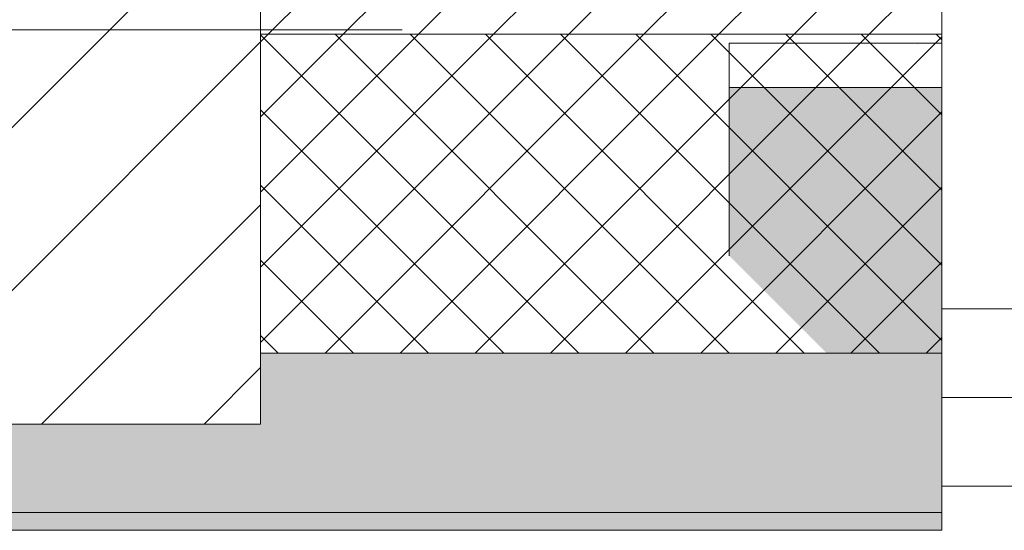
# Model space of a CAD drawing. Header units: millimetres. Extents: x -40968 to 11883, y -18816 to 4378.
# Tile 69 of 137: x -18657 to -18101, y -1699 to -1411. Entities that reach past the tile are written whole.
import ezdxf

# ---------------------------------------------------------------- set-up
doc = ezdxf.new("R2010")
doc.units = ezdxf.units.MM
doc.header["$MEASUREMENT"] = 0
doc.linetypes.add('Wipeout_Contour', pattern=[1000, 0, -1000])
for name, color, linetype in [('10_ESTR_Pilars', 7, 'Continuous'), ('12_FAÇ_Façana', 7, 'Continuous'), ('Ventanas Archicad', 7, 'Continuous')]:
    doc.layers.add(name, color=color, linetype=linetype)
for name, color, linetype, lineweight in [('10_ESTR_Pilars_Pluma_Nº__20', 1, 'Continuous', 5), ('10_ESTR_Pilars_Pluma_Nº__28', 7, 'Continuous', 20), ('10_ESTR_Pilars_Pluma_Nº__42', 8, 'Continuous', 25), ('12_FAÇ_Façana_Pluma_Nº__2', 8, 'Continuous', 5), ('12_FAÇ_Façana_Pluma_Nº__7', 7, 'Continuous', 5), ('Ventanas Archicad_Pluma_Nº__7', 7, 'Continuous', 5)]:
    doc.layers.add(name, color=color, linetype=linetype, lineweight=lineweight)
for name, color, linetype, lineweight, true_color in [('12_FAÇ_Façana_Pluma_Nº__102', 7, 'Continuous', 5, 0xcccccc), ('12_FAÇ_Façana_Pluma_Nº__174', 7, 'Continuous', 13, 0xe4ad2c), ('12_FAÇ_Façana_Pluma_Nº__43', 7, 'Continuous', 5, 0xa4a4a6), ('Ventanas Archicad_Pluma_Nº__23', 7, 'Continuous', 5, 0xa4a4a6), ('Ventanas Archicad_Pluma_Nº__3', 7, 'Continuous', 5, 0xa4a4a4), ('Ventanas Archicad_Pluma_Nº__43', 7, 'Continuous', 5, 0xa4a4a6)]:
    doc.layers.add(name, color=color, linetype=linetype, lineweight=lineweight, true_color=true_color)

# ---------------------------------------------------------------- blocks, each defined once
blk = doc.blocks.new('Muro_13_4', base_point=(-19033.93, -1193.98))
at = {"layer": '12_FAÇ_Façana_Pluma_Nº__102', "linetype": 'Continuous', "lineweight": 0, "true_color": 0xe5e5e5}
for points in [[(-19033.93, -1688.98), (-18136.43, -1688.98), (-18136.43, -1598.98), (-18521.11, -1598.98), (-18521.11, -1638.98), (-19033.93, -1638.98)], [(-19033.93, -1698.98), (-18136.43, -1698.98), (-18136.43, -1688.98), (-19033.93, -1688.98)]]:
    blk.add_hatch(color=254, dxfattribs=at).paths.add_polyline_path(points)
at = {"layer": '12_FAÇ_Façana_Pluma_Nº__174', "linetype": 'Continuous', "lineweight": 13, "true_color": 0xe4ad2c}
h = blk.add_hatch(dxfattribs=at)
h.set_pattern_fill('SATE_Aislamiento_0004', color=42, style=0, pattern_type=2)
h.set_pattern_definition([(45, (0, 0), (-21.213203, 21.213203), []), (135, (0, 0), (21.213203, 21.213203), [])])
h.paths.add_polyline_path([(-18136.43, -1418.98), (-18521.11, -1418.98), (-18521.11, -1598.98), (-18136.43, -1598.98)])
at = {"layer": '12_FAÇ_Façana_Pluma_Nº__2', "linetype": 'Continuous', "lineweight": 5}
h = blk.add_hatch(dxfattribs=at)
h.set_pattern_fill('Ceramic_0004', color=8, style=0, pattern_type=2)
h.set_pattern_definition([(45, (0, 0), (-21.213203, 21.213203), [])])
h.paths.add_polyline_path([(-18136.43, -1203.98), (-18521.11, -1203.98), (-18521.11, -1418.98), (-18136.43, -1418.98)])
at = {"layer": '12_FAÇ_Façana_Pluma_Nº__7', "color": 7, "linetype": 'Continuous', "lineweight": 5}
for p, q in [((-18521.11, -1418.98), (-18136.43, -1418.98)), ((-18521.11, -1598.98), (-18136.43, -1598.98)), ((-19033.93, -1688.98), (-18136.43, -1688.98))]:
    blk.add_line(p, q, dxfattribs=at)
at = {"layer": '12_FAÇ_Façana_Pluma_Nº__7', "color": 7, "linetype": 'Continuous', "lineweight": 5, "flags": 128}
for points in [[(-18136.43, -1423.98), (-18136.43, -1418.98)], [(-18136.43, -1598.98), (-18136.43, -1543.98)], [(-18136.43, -1698.98), (-18136.43, -1663.98)], [(-19033.93, -1698.98), (-18136.43, -1698.98)]]:
    blk.add_lwpolyline(points, dxfattribs=at)
blk = doc.blocks.new('Ventana Vertical Multi-Faja 27_5')
at = {"layer": 'Ventanas Archicad_Pluma_Nº__23', "color": 253, "linetype": 'Continuous', "lineweight": 5, "true_color": 0xa4a4a6}
for p, q in [((550, 0), (600, 0)), ((600, -50), (550, -50))]:
    blk.add_line(p, q, dxfattribs=at)
at = {"layer": 'Ventanas Archicad_Pluma_Nº__3', "color": 253, "linetype": 'Continuous', "lineweight": 5, "true_color": 0xa4a4a4}
blk.add_line((-600, 50), (600, 50), dxfattribs=at)
at = {"layer": 'Ventanas Archicad_Pluma_Nº__43', "color": 253, "linetype": 'Continuous', "lineweight": 5, "true_color": 0xa4a4a6}
blk.add_line((600, -200), (600, -175), dxfattribs=at)
at = {"layer": 'Ventanas Archicad_Pluma_Nº__7', "color": 7, "linetype": 'Continuous', "lineweight": 5}
for p, q in [((600, 50), (600, 40)), ((600, 40), (600, 0)), ((600, 40), (600, 0)), ((600, 0), (600, -50)), ((600, 0), (600, -50)), ((600, 0), (600, -50)), ((600, 0), (600, -50)), ((600, -50), (600, -80)), ((600, -50), (600, -80)), ((600, -80), (600, -175)), ((600, -80), (600, -175)), ((600, -200), (600, -420))]:
    blk.add_line(p, q, dxfattribs=at)
blk = doc.blocks.new('Muro_15_4', base_point=(-18136.43, -1193.98))
at = {"layer": '12_FAÇ_Façana', "linetype": 'Continuous', "lineweight": 0, "true_color": 0x000000}
h = blk.add_hatch(dxfattribs=at)
h.set_pattern_fill('Yeso_0004', color=18, style=0, pattern_type=2)
h.set_pattern_definition([(0, (0, 0), (0, 75), [0, -75])])
h.paths.add_polyline_path([(-18136.43, -1423.98), (-18256.43, -1423.98), (-18256.43, -1448.98), (-18136.43, -1448.98)])
at = {"layer": '12_FAÇ_Façana_Pluma_Nº__102', "linetype": 'Continuous', "lineweight": 0, "true_color": 0xe5e5e5}
blk.add_hatch(color=254, dxfattribs=at).paths.add_polyline_path([(-18256.43, -1543.98), (-18136.43, -1663.98), (-18136.43, -1448.98), (-18256.43, -1448.98)])
at = {"layer": '12_FAÇ_Façana_Pluma_Nº__43', "color": 253, "linetype": 'Continuous', "lineweight": 5, "true_color": 0xa4a4a6}
for p, q in [((-18256.43, -1423.98), (-18136.43, -1423.98)), ((-18256.43, -1448.98), (-18256.43, -1423.98)), ((-18136.43, -1423.98), (-18136.43, -1448.98)), ((-18136.43, -1448.98), (-18256.43, -1448.98))]:
    blk.add_line(p, q, dxfattribs=at)
at = {"layer": '12_FAÇ_Façana_Pluma_Nº__7', "color": 7, "linetype": 'Continuous', "lineweight": 5}
for p, q in [((-18136.43, -1423.98), (-18136.43, -1203.98)), ((-18256.43, -1543.98), (-18256.43, -1448.98)), ((-18136.43, -1543.98), (-18136.43, -1448.98)), ((-18136.43, -1543.98), (-18136.43, -1448.98)), ((-18136.43, -1573.98), (-18136.43, -1543.98)), ((-18136.43, -1573.98), (-18136.43, -1543.98)), ((-18136.43, -1623.98), (-18136.43, -1573.98)), ((-18136.43, -1623.98), (-18136.43, -1573.98)), ((-18136.43, -1663.98), (-18136.43, -1623.98)), ((-18136.43, -1663.98), (-18136.43, -1623.98)), ((-18136.43, -1673.98), (-18136.43, -1663.98))]:
    blk.add_line(p, q, dxfattribs=at)
at = {"layer": 'Ventanas Archicad', "color": 253, "linetype": 'Continuous', "lineweight": 5, "true_color": 0xa4a4a6, "zscale": 1000, "rotation": 180}
blk.add_blockref('Ventana Vertical Multi-Faja 27_5', (-17536.43, -1623.98), dxfattribs=at)
blk = doc.blocks.new('Pilar_2_4', base_point=(-18777.52, -1416.48))
at = {"color": 254, "linetype": 'Wipeout_Contour', "lineweight": 0, "ltscale": 75328.745035}
blk.add_wipeout([(-19033.93, -1638.98), (-18521.11, -1638.98), (-18521.11, -1193.98), (-19033.93, -1193.98)], dxfattribs=at).dxf.layer = '10_ESTR_Pilars'
at = {"layer": '10_ESTR_Pilars_Pluma_Nº__42', "linetype": 'Continuous', "lineweight": 25}
h = blk.add_hatch(dxfattribs=at)
h.set_pattern_fill('00_GCT_trama_45º_e1_400__00', color=8, style=0, pattern_type=2)
h.set_pattern_definition([(45, (0, 0), (-45.96194, 45.96194), [])])
h.paths.add_polyline_path([(-19033.93, -1638.98), (-18521.11, -1638.98), (-18521.11, -1193.98), (-19033.93, -1193.98)])
at = {"layer": '10_ESTR_Pilars_Pluma_Nº__20', "color": 1, "linetype": 'Continuous', "lineweight": 5}
blk.add_line((-18697.52, -1416.48), (-18441.11, -1416.48), dxfattribs=at)
at = {"layer": '10_ESTR_Pilars_Pluma_Nº__28', "color": 7, "linetype": 'Continuous', "lineweight": 20, "flags": 128}
blk.add_lwpolyline([(-19033.93, -1638.98), (-18521.11, -1638.98), (-18521.11, -1193.98), (-19033.93, -1193.98)], close=True, dxfattribs=at)

msp = doc.modelspace()

# ---------------------------------------------------------------- block references
at = {"layer": '12_FAÇ_Façana', "color": 7, "lineweight": 20}
for name, p in [('Muro_13_4', (-19033.93, -1193.98)), ('Muro_15_4', (-18136.43, -1193.98))]:
    msp.add_blockref(name, p, dxfattribs=at)

# ---------------------------------------------------------------- next in the draw order: block references
at = {"layer": '10_ESTR_Pilars', "color": 7, "lineweight": 20}
msp.add_blockref('Pilar_2_4', (-18777.52, -1416.48), dxfattribs=at)

doc.saveas('drawing.dxf')
